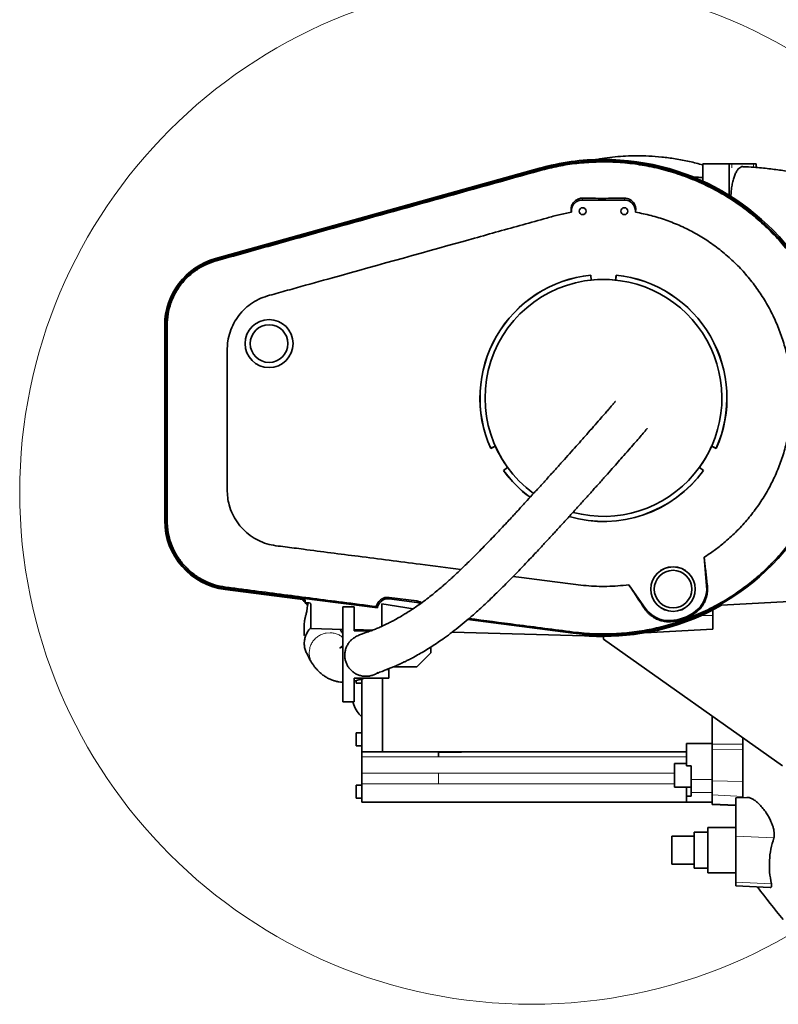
# Model space of a CAD drawing. Header units: millimetres. Extents: x 0 to 12118, y 0 to 8400.
# Tile 119 of 128: x 10384 to 10928, y 5034 to 5740. Entities that reach past the tile are written whole.
import ezdxf

# ---------------------------------------------------------------- set-up
doc = ezdxf.new("R2010")
doc.units = ezdxf.units.MM
doc.header["$LTSCALE"] = 20

msp = doc.modelspace()

# ---------------------------------------------------------------- linework, layer by layer
at = {"color": 7, "linetype": 'Continuous', "lineweight": 35}
for p, q in [((10524.406981, 5568.962508), (10756.860838, 5633.735255)), ((10524.647287, 5568.100107), (10757.101144, 5632.872853)), ((10892.928293, 5636.870777), (10874.134441, 5636.870777)), ((10874.134441, 5636.870777), (10874.134441, 5624.440986)), ((10892.928293, 5636.870777), (10892.928293, 5614.361606)), ((10894.980414, 5636.870777), (10892.928293, 5636.870777)), ((10910.371321, 5636.870777), (10894.980414, 5636.870777)), ((10912.423441, 5636.870777), (10910.371321, 5636.870777)), ((10912.423441, 5634.218217), (10912.423441, 5636.870777)), ((10817.799956, 5610.870777), (10787.799956, 5610.870777)), ((10779.799956, 5602.150118), (10779.696858, 5602.870777)), ((10779.799956, 5602.870777), (10779.799956, 5602.150118)), ((10825.908366, 5602.870777), (10825.799956, 5602.151245)), ((10825.799956, 5602.151245), (10825.799956, 5602.870777)), ((10793.6828, 5557.050821), (10793.626866, 5556.981842)), ((10793.626866, 5556.981842), (10794.001838, 5553.414216)), ((10794.064341, 5553.420697), (10793.6828, 5557.050821)), ((10811.917111, 5557.050821), (10811.53557, 5553.420697)), ((10811.598073, 5553.414216), (10811.973046, 5556.981842)), ((10811.917111, 5557.050821), (10811.973046, 5556.981842)), ((10487.904699, 5380.830026), (10487.904699, 5520.898334)), ((10488.799956, 5380.830026), (10488.799956, 5520.898334)), ((10721.87522, 5432.676443), (10725.209769, 5434.161081)), ((10725.184131, 5434.21845), (10721.90699, 5432.759373)), ((10880.390142, 5434.161081), (10883.724691, 5432.676443)), ((10883.692921, 5432.759373), (10880.41578, 5434.21845)), ((10721.87522, 5432.676443), (10721.90699, 5432.759373)), ((10883.724691, 5432.676443), (10883.692921, 5432.759373)), ((10733.945384, 5419.030553), (10730.992375, 5416.885067)), ((10731.08008, 5416.871115), (10733.982248, 5418.979664)), ((10871.617663, 5418.979664), (10874.519831, 5416.871115)), ((10874.607536, 5416.885067), (10871.654527, 5419.030553)), ((10730.992375, 5416.885067), (10731.08008, 5416.871115)), ((10874.607536, 5416.885067), (10874.519831, 5416.871115)), ((10876.854305, 5334.117526), (10875.067025, 5354.546238)), ((10820.926528, 5334.840777), (10832.688752, 5318.042579)), ((10588.799956, 5323.935671), (10531.410715, 5331.345542)), ((10640.526354, 5318.159651), (10531.525356, 5332.233428)), ((10588.799956, 5321.870777), (10588.799956, 5323.935671)), ((10588.799956, 5321.870777), (10591.599956, 5321.870777)), ((10592.799956, 5303.405764), (10592.799956, 5320.670777)), ((10643.799956, 5304.870777), (10643.799956, 5321.147157)), ((10643.799956, 5321.147157), (10666.143207, 5317.608333)), ((10648.925007, 5324.637508), (10668.760354, 5322.076447)), ((10668.9028, 5323.179694), (10649.067454, 5325.740755)), ((10945.189667, 5323.194075), (10887.53175, 5320.172351)), ((10623.799956, 5318.870777), (10615.799956, 5318.870777)), ((10615.799956, 5318.870777), (10615.799956, 5250.870777)), ((10623.799956, 5318.870777), (10623.799956, 5301.870777)), ((10639.811379, 5319.140404), (10640.526354, 5318.159651)), ((10881.299956, 5316.790375), (10881.299956, 5312.870777)), ((10881.299956, 5312.870777), (10881.299956, 5302.870777)), ((10780.998922, 5300.022391), (10705.373854, 5309.786799)), ((10615.799956, 5302.803488), (10592.799956, 5303.405764)), ((10637.259805, 5302.241542), (10623.799956, 5302.594001)), ((10623.799956, 5301.870777), (10636.278111, 5301.870777)), ((10629.299956, 5301.870777), (10629.299956, 5302.449978)), ((10789.272858, 5298.26094), (10694.14879, 5300.751851)), ((10832.427418, 5300.309476), (10881.299956, 5302.870777)), ((10802.799956, 5295.870777), (10802.799956, 5297.725521)), ((10802.799956, 5295.870777), (10931.299956, 5204.870777)), ((10678.799956, 5285.870777), (10668.799956, 5275.870777)), ((10678.799956, 5290.0464), (10678.799956, 5285.870777)), ((10648.799956, 5274.605693), (10648.799956, 5273.870777)), ((10648.799956, 5267.870777), (10648.799956, 5273.870777)), ((10668.799956, 5275.870777), (10651.799956, 5275.870777)), ((10648.799956, 5267.870777), (10623.799956, 5267.870777)), ((10623.799956, 5267.870777), (10623.799956, 5250.870777)), ((10625.299956, 5264.120777), (10625.299956, 5266.075486)), ((10625.299956, 5264.120777), (10629.299956, 5264.120777)), ((10629.299956, 5214.700627), (10629.299956, 5267.194582)), ((10644.299956, 5267.870777), (10644.299956, 5214.870777)), ((10615.799956, 5250.870777), (10623.799956, 5250.870777)), ((10623.682234, 5248.649321), (10622.955125, 5250.870777)), ((10880.799956, 5220.345564), (10880.799956, 5240.633423)), ((10629.299956, 5228.620777), (10625.299956, 5228.620777)), ((10625.299956, 5223.870777), (10625.299956, 5228.620777)), ((10625.299956, 5219.120777), (10625.299956, 5223.870777)), ((10902.799956, 5225.053656), (10902.799956, 5182.132816)), ((10625.299956, 5219.120777), (10629.299956, 5219.120777)), ((10629.299956, 5214.700627), (10629.299956, 5211.27127)), ((10644.299956, 5214.870777), (10631.136733, 5214.870777)), ((10862.299956, 5214.870777), (10644.299956, 5214.870777)), ((10684.299956, 5214.700627), (10700.799956, 5214.700627)), ((10684.299956, 5214.700627), (10684.299956, 5214.700509)), ((10684.299956, 5214.700509), (10684.299956, 5211.271024)), ((10700.799956, 5214.700509), (10684.299956, 5214.700509)), ((10700.799956, 5214.870777), (10700.799956, 5214.700509)), ((10862.299956, 5220.870777), (10880.799956, 5220.870777)), ((10862.299956, 5214.870777), (10862.299956, 5220.870777)), ((10862.299956, 5205.001316), (10862.299956, 5214.870777)), ((10880.799956, 5216.693869), (10880.799956, 5220.345564)), ((10880.799956, 5194.009972), (10880.799956, 5216.693869)), ((10629.299956, 5211.27127), (10629.299956, 5199.716624)), ((10862.299956, 5206.660099), (10853.799956, 5206.660099)), ((10853.799956, 5198.160099), (10853.799956, 5206.660099)), ((10865.799956, 5205.001316), (10862.299956, 5205.001316)), ((10865.799956, 5194.996229), (10865.799956, 5205.001316)), ((10629.299956, 5199.716624), (10629.299956, 5192.034)), ((10853.799956, 5189.660099), (10853.799956, 5198.160099)), ((10865.799956, 5185.803841), (10865.799956, 5194.996229)), ((10880.799956, 5184.033355), (10880.799956, 5194.009972)), ((10629.299956, 5191.120777), (10625.299956, 5191.120777)), ((10625.299956, 5186.370777), (10625.299956, 5191.120777)), ((10625.299956, 5181.620777), (10625.299956, 5186.370777)), ((10629.299956, 5192.034), (10629.299956, 5178.870777)), ((10853.799956, 5189.660099), (10865.799956, 5189.660099)), ((10862.299956, 5189.660099), (10862.299956, 5183.122986)), ((10865.799956, 5183.122986), (10865.799956, 5185.803841)), ((10625.299956, 5181.620777), (10629.299956, 5181.620777)), ((10862.299956, 5178.870777), (10629.299956, 5178.870777)), ((10862.299956, 5180.478472), (10862.299956, 5183.122986)), ((10865.799956, 5183.122986), (10862.299956, 5183.122986)), ((10862.299956, 5178.870777), (10862.299956, 5180.478472)), ((10862.299956, 5178.870777), (10880.799956, 5178.870777)), ((10880.799956, 5177.742464), (10880.799956, 5184.033355)), ((10905.586083, 5182.27883), (10897.799956, 5181.870777)), ((10897.799956, 5154.351636), (10897.799956, 5181.870777)), ((10880.799956, 5177.261709), (10880.799956, 5177.742464)), ((10897.799956, 5176.370777), (10880.799956, 5177.261709)), ((10897.799956, 5160.576506), (10877.799956, 5160.576506)), ((10877.799956, 5144.370777), (10877.799956, 5160.576506)), ((10867.799956, 5154.517241), (10851.799956, 5154.517241)), ((10851.799956, 5144.370777), (10851.799956, 5154.517241)), ((10877.799956, 5157.370777), (10867.799956, 5157.370777)), ((10867.799956, 5144.370777), (10867.799956, 5157.370777)), ((10897.799956, 5121.351636), (10897.799956, 5154.351636)), ((10851.799956, 5134.224313), (10851.799956, 5144.370777)), ((10867.799956, 5131.370777), (10867.799956, 5144.370777)), ((10877.799956, 5128.165048), (10877.799956, 5144.370777)), ((10851.799956, 5134.224313), (10867.799956, 5134.224313)), ((10867.799956, 5131.370777), (10877.799956, 5131.370777)), ((10877.799956, 5128.165048), (10897.799956, 5128.165048)), ((10897.799956, 5118.870777), (10897.799956, 5121.351636)), ((10897.799956, 5118.870777), (10922.460329, 5117.578381))]:
    msp.add_line(p, q, dxfattribs=at)
at = {"color": 8, "linetype": 'Continuous', "lineweight": 18}
for p, q in [((10757.337815, 5632.023498), (10757.101144, 5632.872853)), ((10894.980414, 5636.870777), (10894.980414, 5633.870777)), ((10910.371321, 5634.392561), (10910.371321, 5636.870777)), ((10787.799956, 5612.211144), (10787.799956, 5610.870777)), ((10817.799956, 5612.252031), (10817.799956, 5610.870777)), ((10779.696858, 5602.870777), (10779.799956, 5602.870777)), ((10825.908366, 5602.870777), (10825.799956, 5602.870777)), ((10524.883923, 5567.250879), (10524.647287, 5568.100107)), ((10489.677709, 5520.898334), (10488.799956, 5520.898334)), ((10489.677685, 5380.830026), (10488.799956, 5380.830026)), ((10876.854305, 5334.117526), (10877.373158, 5334.16292)), ((10531.638166, 5333.107144), (10531.525356, 5332.233428)), ((10649.067454, 5325.740755), (10648.925007, 5324.637508)), ((10668.9028, 5323.179694), (10668.760354, 5322.076447)), ((10832.688752, 5318.042579), (10832.261384, 5317.743333)), ((10868.571485, 5315.515272), (10869.086944, 5314.831164)), ((10873.189577, 5312.870777), (10881.299956, 5312.870777)), ((10850.991059, 5309.11652), (10851.035932, 5308.26112)), ((10606.744331, 5300.337709), (10603.85165, 5300.139425)), ((10781.111733, 5300.89611), (10780.998922, 5300.022391)), ((10591.951377, 5289.0476), (10591.608897, 5286.205716)), ((10646.944155, 5273.870777), (10648.799956, 5273.870777)), ((10902.799956, 5220.345564), (10880.799956, 5220.345564)), ((10902.799956, 5216.395458), (10880.799956, 5216.693869)), ((10684.299956, 5211.27127), (10629.299956, 5211.27127)), ((10862.299956, 5211.270777), (10684.299956, 5211.270777)), ((10684.299956, 5199.716624), (10629.299956, 5199.716624)), ((10684.299956, 5199.717035), (10853.799956, 5199.717035)), ((10865.799956, 5194.996229), (10880.799956, 5194.996229)), ((10902.799956, 5193.711561), (10880.799956, 5194.009972)), ((10684.299956, 5192.034), (10629.299956, 5192.034)), ((10853.799956, 5192.033286), (10684.299956, 5192.033286)), ((10865.799956, 5185.803841), (10880.799956, 5185.803841)), ((10902.799956, 5182.91967), (10880.799956, 5184.033355)), ((10897.799956, 5176.881889), (10880.799956, 5177.742464)), ((10897.799956, 5154.351636), (10925.077871, 5153.158499)), ((10897.799956, 5121.351636), (10923.366552, 5120.233352))]:
    msp.add_line(p, q, dxfattribs=at)
at = {"color": 7, "linetype": 'Continuous', "lineweight": 35, "flags": 128}
msp.add_lwpolyline([(10668.760354, 5322.076447), (10670.193031, 5321.746159), (10671.360047, 5321.239385)], dxfattribs=at)
at = {"color": 7, "linetype": 'Continuous', "lineweight": 18}
msp.add_circle((10751.299956, 5401.248665), 367.472935, dxfattribs=at)
at = {"color": 7, "linetype": 'Continuous', "lineweight": 35}
for centre, radius in [((10787.799956, 5602.870777), 2.5), ((10817.799956, 5602.870777), 2.5), ((10562.799956, 5507.870777), 17.211424), ((10562.799956, 5507.870777), 13.5), ((10852.734896, 5331.675654), 16), ((10852.734896, 5331.675654), 15.960721), ((10852.734896, 5331.675654), 13.5)]:
    msp.add_circle(centre, radius, dxfattribs=at)
for centre, radius, start, end in [((10802.799956, 5468.870777), 171.145256, 90, 105.570376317), ((10802.799956, 5468.870777), 170.25, 262.642899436, 105.570376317), ((10802.799956, 5468.870777), 171.145256, 323.13661024, 90), ((10787.799956, 5602.870777), 8, 90, 180), ((10817.799956, 5602.870777), 8, 360, 90), ((10537.799956, 5520.898334), 49.895256, 105.570376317, 180), ((10537.799956, 5520.898334), 49, 105.570376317, 180), ((10802.799956, 5468.870777), 88.650114, 95.90297951, 204.09702049), ((10802.799956, 5468.870777), 88.587275, 95.943552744, 204.056447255), ((10802.799956, 5468.870777), 85, 90, 233.823337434), ((10802.799956, 5468.870777), 85, 255.109574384, 90), ((10802.799956, 5468.870777), 85, 84.101186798, 95.898813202), ((10802.799956, 5468.870777), 88.650114, 335.90297951, 84.09702049), ((10802.799956, 5468.870777), 88.587275, 335.943552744, 84.056447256), ((10802.799956, 5468.870777), 85, 204.101186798, 215.898813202), ((10802.799956, 5468.870777), 85, 324.101186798, 335.898813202), ((10802.799956, 5468.870777), 88.650114, 215.90297951, 233.565841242), ((10802.799956, 5468.870777), 88.587275, 215.943552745, 233.570201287), ((10802.799956, 5468.870777), 88.650114, 253.883166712, 324.09702049), ((10802.799956, 5468.870777), 88.587275, 253.901914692, 324.056447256), ((10537.799956, 5380.830026), 49.895256, 180, 262.642899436), ((10537.799956, 5380.830026), 49, 180, 262.642899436), ((10855.934217, 5332.287256), 21, 306.997107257, 5), ((10591.599956, 5320.670777), 1.2, 0, 90), ((10647.964609, 5317.199253), 7.5, 82.642899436, 172.642899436), ((10802.799956, 5468.870777), 171.145256, 270, 299.675488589), ((10849.890945, 5330.087685), 21, 215, 273.002892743), ((10849.314695, 5341.07258), 32, 273.002892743, 306.997107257), ((10802.799956, 5468.870777), 171.145256, 265.466688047, 270), ((10642.689956, 5254.870777), 20, 198.123894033, 227.971513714), ((10631.136658, 5204.872459), 9.998318, 89.999573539, 100.585417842), ((11315.169736, 5415.627146), 500, 216.522875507, 219.94696062)]:
    msp.add_arc(centre, radius, start, end, dxfattribs=at)
for points, knots in [([(10757.337815, 5632.023498), (10761.692137, 5633.129287), (10770.400781, 5635.340866), (10783.832407, 5637.345542), (10797.45454, 5638.343281), (10811.336239, 5638.216661), (10825.290419, 5636.937634), (10839.285811, 5634.46935), (10853.156788, 5630.797075), (10866.665951, 5625.958328), (10879.653972, 5620.020348), (10892.043563, 5613.058722), (10903.917245, 5605.001988), (10915.063243, 5595.964285), (10925.35362, 5586.061945), (10934.740377, 5575.391793), (10943.277843, 5563.859063), (10950.803999, 5551.641527), (10957.236566, 5538.891264), (10962.562332, 5525.715556), (10966.80128, 5512.007019), (10969.851499, 5498.019467), (10971.707482, 5483.859648), (10972.37382, 5469.663288), (10971.835611, 5455.290823), (10970.083691, 5441.081925), (10967.148141, 5427.105856), (10963.077794, 5413.489158), (10957.812449, 5400.105063), (10951.441768, 5387.24683), (10944.039909, 5375.033502), (10935.690539, 5363.533234), (10926.313282, 5352.672072), (10916.069298, 5342.671039), (10905.072647, 5333.61314), (10893.390697, 5325.519471), (10880.920075, 5318.353309), (10867.911832, 5312.292451), (10854.536775, 5307.384985), (10840.834031, 5303.614321), (10826.694255, 5300.980257), (10814.489939, 5299.774311), (10804.465305, 5299.445437), (10796.676681, 5299.553798), (10788.881359, 5299.996503), (10783.701608, 5300.596241), (10781.111733, 5300.89611)], [0, 0, 0, 0, 0.0224618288, 0.0449236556, 0.067826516, 0.0907293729, 0.1142868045, 0.1378442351, 0.1617381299, 0.1859803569, 0.2095380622, 0.2330957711, 0.2569899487, 0.2812324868, 0.3047900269, 0.3283475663, 0.3522415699, 0.3764839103, 0.4000414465, 0.42359898, 0.4474929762, 0.4717352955, 0.4951264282, 0.5188513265, 0.5427457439, 0.5669885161, 0.5903797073, 0.6141046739, 0.6379991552, 0.6622419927, 0.6857998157, 0.7093576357, 0.7332519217, 0.7574945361, 0.7808858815, 0.804439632, 0.828505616, 0.8527485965, 0.8761401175, 0.8996940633, 0.9237606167, 0.9480044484, 0.9609618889, 0.973919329, 0.986959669, 1, 1, 1, 1]), ([(10874.134441, 5636.053048), (10870.906904, 5636.92458), (10864.379198, 5638.687259), (10854.496266, 5640.532493), (10844.814508, 5641.810904), (10835.63155, 5642.497285), (10826.992819, 5642.691603), (10818.924817, 5642.474375), (10811.136455, 5641.887823), (10803.816986, 5641.014086), (10799.01738, 5640.145792), (10796.804065, 5639.745383)], [0, 0, 0, 0, 0.1302786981, 0.2634892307, 0.3890386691, 0.5069435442, 0.6172327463, 0.719944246, 0.8151239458, 0.9147452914, 1, 1, 1, 1]), ([(10524.883923, 5567.250879), (10531.504069, 5569.094364), (10544.744786, 5572.78145), (10571.223467, 5580.165131), (10616.587118, 5592.802266), (10680.831096, 5610.705496), (10731.835576, 5624.917497), (10757.337815, 5632.023498)], [0, 0, 0, 0, 0.085434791, 0.170875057, 0.3417490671, 0.6708745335, 1, 1, 1, 1]), ([(10902.834053, 5634.822878), (10902.801508, 5634.831991), (10902.284141, 5634.976868), (10901.286304, 5634.593635), (10899.878728, 5633.617803), (10898.561501, 5631.905927), (10897.349628, 5629.571757), (10896.2996, 5626.69674), (10895.418122, 5623.318535), (10894.761652, 5619.584124), (10894.357591, 5616.217379), (10894.272003, 5614.115647), (10894.242432, 5613.389487)], [0, 0, 0, 0, 0.0079340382, 0.1261274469, 0.240890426, 0.358974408, 0.4736910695, 0.5917312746, 0.7064801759, 0.8245588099, 0.9393841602, 1, 1, 1, 1]), ([(11210.180352, 5208.266582), (11211.197374, 5211.247677), (11213.70885, 5218.609314), (11217.376233, 5230.106836), (11221.089634, 5242.358791), (11224.269354, 5253.57325), (11226.949277, 5263.698306), (11229.088645, 5272.394802), (11230.768772, 5279.724699), (11232.064746, 5285.760472), (11233.098797, 5290.890124), (11233.908364, 5295.148483), (11234.536942, 5298.632698), (11235.04808, 5301.599842), (11235.488068, 5304.266648), (11235.888835, 5306.803492), (11236.27546, 5309.360442), (11236.768906, 5312.785782), (11237.390693, 5317.461607), (11238.109539, 5323.627594), (11238.98238, 5332.666209), (11239.736607, 5344.444854), (11239.985416, 5358.821952), (11239.521165, 5372.10235), (11238.497458, 5384.158764), (11237.1224, 5394.76136), (11235.278492, 5405.117773), (11233.051681, 5414.889513), (11230.557723, 5423.882254), (11227.883089, 5432.096077), (11225.111457, 5439.536483), (11222.406575, 5446.014389), (11219.847866, 5451.597113), (11217.401974, 5456.545412), (11214.766323, 5461.524981), (11211.690317, 5466.936434), (11208.009735, 5472.932951), (11203.669947, 5479.466118), (11198.617511, 5486.479968), (11192.76685, 5493.954025), (11186.932472, 5500.807291), (11181.300575, 5506.986745), (11176.051585, 5512.442011), (11170.383125, 5518.025429), (11164.355023, 5523.654176), (11158.236077, 5529.073679), (11152.336773, 5534.04924), (11146.662402, 5538.633467), (11141.327329, 5542.773461), (11136.436838, 5546.431369), (11132.598177, 5549.216948), (11129.720262, 5551.260574), (11127.722233, 5552.658709), (11126.223447, 5553.69588), (11125.083839, 5554.478341), (11123.930081, 5555.265621), (11122.427975, 5556.282744), (11120.365757, 5557.66372), (11116.395488, 5560.284213), (11110.396511, 5564.126169), (11102.560158, 5568.921296), (11094.210375, 5573.798757), (11085.445902, 5578.682717), (11076.236136, 5583.56228), (11065.038054, 5589.195679), (11052.179008, 5595.244699), (11037.786853, 5601.47907), (11023.95589, 5606.994165), (11010.83837, 5611.804513), (11000.966252, 5615.131061), (10994.182636, 5617.286982), (10990.249268, 5618.50017), (10986.67419, 5619.570459), (10983.94645, 5620.36533), (10982.128258, 5620.885676), (10981.042214, 5621.193323), (10979.952361, 5621.499656), (10978.469988, 5621.912398), (10976.089439, 5622.56486), (10972.679245, 5623.476145), (10968.174727, 5624.63622), (10962.676539, 5625.984749), (10956.210647, 5627.473537), (10948.808145, 5629.042393), (10940.505735, 5630.617922), (10931.347918, 5632.118808), (10921.385684, 5633.424764), (10911.804844, 5634.385942), (10905.511925, 5634.671042), (10902.831724, 5634.792468)], [0, 0, 0, 0, 0.0144113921, 0.0355880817, 0.0550657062, 0.0727786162, 0.0886822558, 0.1027484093, 0.113535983, 0.1228984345, 0.1308332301, 0.1373397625, 0.1426148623, 0.1469365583, 0.1510330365, 0.1549059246, 0.158614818, 0.1627913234, 0.1706413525, 0.1800621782, 0.1910179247, 0.2119370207, 0.2337357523, 0.2564585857, 0.2725038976, 0.289019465, 0.3054119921, 0.3207997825, 0.3351752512, 0.3485267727, 0.3608395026, 0.3720959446, 0.3812681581, 0.389558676, 0.3979591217, 0.4077202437, 0.4188734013, 0.4312047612, 0.4449163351, 0.4600274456, 0.4765803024, 0.4881243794, 0.5003108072, 0.5131534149, 0.5266637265, 0.5403614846, 0.5529445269, 0.5643156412, 0.5760181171, 0.5860075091, 0.5942603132, 0.5992996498, 0.6033468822, 0.606245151, 0.6082593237, 0.6101424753, 0.6131072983, 0.6171724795, 0.6223400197, 0.6364984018, 0.6522144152, 0.6675596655, 0.6841340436, 0.7016805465, 0.7189852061, 0.746046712, 0.7719296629, 0.7965795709, 0.8197336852, 0.841066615, 0.8481048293, 0.8549224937, 0.861408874, 0.8665404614, 0.8689541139, 0.8707465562, 0.8721130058, 0.8745416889, 0.8783367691, 0.8842852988, 0.8919377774, 0.9012424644, 0.9121328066, 0.924530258, 0.9383427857, 0.9534642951, 0.9697749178, 0.9871269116, 1, 1, 1, 1]), ([(10866.686358, 5627.510203), (10867.755849, 5627.413322), (10870.225972, 5627.189564), (10872.720162, 5627.046194), (10874.134441, 5626.964899)], [0, 0, 0, 0, 0.4329707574, 1, 1, 1, 1]), ([(10779.696858, 5602.870777), (10779.649138, 5603.465071), (10779.553715, 5604.653457), (10779.96603, 5606.801617), (10781.046974, 5608.990497), (10782.9589, 5610.825352), (10785.096763, 5611.903631), (10786.772514, 5612.214017), (10787.666684, 5612.211516), (10787.799956, 5612.211144)], [0, 0, 0, 0, 0.1427823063, 0.2855163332, 0.5161184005, 0.6906733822, 0.832519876, 0.9750379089, 1, 1, 1, 1]), ([(10787.799956, 5612.211144), (10790.275318, 5612.172164), (10795.233913, 5612.09408), (10802.732757, 5612.070585), (10810.271021, 5612.111626), (10815.287439, 5612.205176), (10817.799956, 5612.252031)], [0, 0, 0, 0, 0.247955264, 0.4966987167, 0.7479172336, 1, 1, 1, 1]), ([(10817.799956, 5612.252031), (10818.503761, 5612.212944), (10819.910403, 5612.134824), (10821.869023, 5611.32654), (10823.747292, 5609.954392), (10825.036303, 5608.197817), (10825.75546, 5606.323839), (10826.062388, 5604.622394), (10825.961458, 5603.47456), (10825.908366, 5602.870777)], [0, 0, 0, 0, 0.1285960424, 0.2570147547, 0.3894767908, 0.5904456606, 0.7220635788, 0.8538000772, 1, 1, 1, 1]), ([(10700.384291, 5345.721568), (10690.669583, 5346.974793), (10666.162568, 5350.136269), (10628.518569, 5355.024689), (10596.188224, 5359.118552), (10576.474456, 5361.771376), (10567.672757, 5362.766466), (10561.124107, 5364.048604), (10554.860489, 5366.569958), (10549.100969, 5370.06536), (10543.966205, 5374.529573), (10539.693255, 5379.741846), (10536.321754, 5385.651863), (10534.160336, 5391.616084), (10532.966157, 5397.478663), (10532.703047, 5404.936185), (10532.8698, 5418.08598), (10532.761507, 5440.039798), (10532.82311, 5465.091915), (10532.769789, 5485.975749), (10532.840404, 5497.888966), (10532.728916, 5504.620458), (10533.184412, 5510.196563), (10534.62841, 5516.234613), (10537.264158, 5522.431508), (10540.933828, 5528.153223), (10545.474909, 5533.132144), (10550.835514, 5537.309758), (10556.758707, 5540.546758), (10563.192106, 5542.550787), (10571.770239, 5544.872543), (10586.77587, 5549.096071), (10633.646579, 5562.115107), (10687.787334, 5577.203107), (10739.125251, 5591.553496), (10759.378195, 5597.141101), (10770.936311, 5600.452419), (10776.843198, 5601.583795), (10779.799956, 5602.150118)], [0, 0, 0, 0, 0.0515233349, 0.1299764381, 0.1996678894, 0.2229499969, 0.2345910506, 0.2462723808, 0.2579202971, 0.2699060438, 0.2815540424, 0.2935400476, 0.3051879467, 0.3171738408, 0.3267595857, 0.3365293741, 0.3563414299, 0.3959655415, 0.4519835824, 0.4881272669, 0.5058106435, 0.5146523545, 0.5235278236, 0.5351666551, 0.5471433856, 0.5587822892, 0.5707593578, 0.5824068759, 0.5943932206, 0.6060324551, 0.6177436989, 0.6411661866, 0.688011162, 0.8736372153, 0.9368002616, 0.9683817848, 0.9841731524, 1, 1, 1, 1]), ([(10825.799956, 5602.151245), (10829.529389, 5601.412415), (10836.994917, 5599.933435), (10847.90332, 5596.533038), (10858.455527, 5592.31756), (10868.555415, 5587.235262), (10878.251023, 5581.31444), (10887.497639, 5574.526081), (10896.135699, 5566.975609), (10904.029384, 5558.798688), (10911.220574, 5549.9945), (10917.703462, 5540.52288), (10923.355317, 5530.536974), (10928.092916, 5520.211173), (10931.962311, 5509.5337), (10934.940634, 5498.460557), (10936.96863, 5487.17104), (10938.024318, 5475.855871), (10938.139774, 5464.488176), (10937.285266, 5453.041731), (10935.460185, 5441.713179), (10932.70935, 5430.690559), (10929.060733, 5419.936043), (10924.469131, 5409.429257), (10919.000572, 5399.34675), (10912.75632, 5389.851349), (10905.744335, 5380.902925), (10897.92815, 5372.495342), (10890.030467, 5365.353548), (10882.38592, 5359.368431), (10877.506656, 5356.153635), (10875.067025, 5354.546238)], [0, 0, 0, 0, 0.0350252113, 0.0701129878, 0.1051380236, 0.1396719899, 0.1742059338, 0.2097425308, 0.2452794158, 0.2798335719, 0.3143877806, 0.3499471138, 0.3855061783, 0.4200284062, 0.4545505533, 0.4900743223, 0.5255983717, 0.5601539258, 0.5947095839, 0.6302705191, 0.6658312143, 0.7003523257, 0.7348733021, 0.770395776, 0.8059184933, 0.840475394, 0.8750324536, 0.9105949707, 0.9461573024, 0.9730786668, 1, 1, 1, 1]), ([(10489.677709, 5520.898334), (10489.811847, 5523.602208), (10490.080122, 5529.009961), (10492.181935, 5536.89651), (10495.50423, 5544.320452), (10500.029095, 5551.092194), (10505.638289, 5556.996323), (10511.831519, 5561.633886), (10518.29978, 5565.115576), (10522.689211, 5566.539112), (10524.883923, 5567.250879)], [0, 0, 0, 0, 0.1297716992, 0.2595436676, 0.3893146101, 0.5190856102, 0.6488695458, 0.7786533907, 0.889326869, 1, 1, 1, 1]), ([(10489.677685, 5380.830026), (10489.678448, 5387.701684), (10489.679975, 5401.445193), (10489.676462, 5428.932157), (10489.678043, 5459.148806), (10489.677702, 5492.094721), (10489.677707, 5511.29713), (10489.677709, 5520.898334)], [0, 0, 0, 0, 0.1471783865, 0.2943608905, 0.5887209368, 0.7943604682, 1, 1, 1, 1]), ([(10811.356722, 5466.376593), (10811.314623, 5466.326807), (10810.784263, 5465.699608), (10809.646309, 5464.362674), (10807.871187, 5462.284679), (10805.852689, 5459.935522), (10803.606437, 5457.335031), (10800.706791, 5453.99552), (10796.984918, 5449.735563), (10792.186602, 5444.282916), (10787.171657, 5438.622633), (10782.146953, 5432.983112), (10777.366748, 5427.641176), (10772.42554, 5422.140138), (10767.352456, 5416.511201), (10762.169911, 5410.778328), (10756.957807, 5405.03304), (10751.879162, 5399.460885), (10747.570963, 5394.754348), (10744.093016, 5390.967918), (10741.411953, 5388.056607), (10738.922617, 5385.361477), (10736.29155, 5382.522502), (10733.137007, 5379.134397), (10729.572502, 5375.33333), (10725.693626, 5371.233801), (10721.638444, 5366.990597), (10717.314546, 5362.520828), (10713.014712, 5358.138788), (10709.019881, 5354.130339), (10705.407848, 5350.564114), (10702.182428, 5347.43174), (10699.094931, 5344.482539), (10696.240156, 5341.805065), (10693.702101, 5339.471038), (10691.587831, 5337.556545), (10689.439245, 5335.643319), (10686.851597, 5333.389983), (10683.697266, 5330.724523), (10680.029107, 5327.738208), (10675.907349, 5324.528383), (10671.832592, 5321.518223), (10667.92458, 5318.777791), (10664.396839, 5316.421645), (10661.094359, 5314.321473), (10657.604506, 5312.204888), (10654.110663, 5310.208009), (10650.775567, 5308.429335), (10648.071766, 5307.064093), (10645.815883, 5305.972375), (10643.903353, 5305.079021), (10642.230142, 5304.319335), (10640.686958, 5303.638798), (10639.142447, 5302.984122), (10637.528914, 5302.334788), (10635.818019, 5301.690728), (10634.087901, 5301.084472), (10632.150961, 5300.439696), (10629.769562, 5299.649862), (10627.073475, 5298.593399), (10624.575922, 5297.440046), (10623.207101, 5296.281734), (10622.702574, 5295.854797)], [0, 0, 0, 0, 0.00151701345, 0.01911138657, 0.03807255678, 0.05841859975, 0.07925389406, 0.10045147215, 0.13317597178, 0.16654396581, 0.20050228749, 0.22601693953, 0.25049869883, 0.27401323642, 0.29669950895, 0.3186889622, 0.34008054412, 0.36030945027, 0.37857319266, 0.38963702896, 0.39973558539, 0.40868666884, 0.41736957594, 0.42884310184, 0.44337905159, 0.45629992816, 0.47094631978, 0.48716589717, 0.50279797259, 0.51708262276, 0.53000716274, 0.54157182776, 0.55178655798, 0.5633349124, 0.57256502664, 0.5795435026, 0.58685216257, 0.59638983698, 0.60811236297, 0.62200644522, 0.63810864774, 0.65649356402, 0.67183651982, 0.6879836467, 0.70331796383, 0.71773623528, 0.73887535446, 0.75757799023, 0.77373126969, 0.78782438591, 0.8013446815, 0.81350116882, 0.82522494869, 0.83806920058, 0.85300851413, 0.87007463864, 0.88928357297, 0.90953387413, 0.93212370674, 0.95703176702, 0.98416254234, 1, 1, 1, 1]), ([(10640.181136, 5271.261865), (10640.209955, 5271.266333), (10640.2841, 5271.27783), (10641.318122, 5271.688861), (10642.929841, 5272.306896), (10644.829337, 5273.043186), (10647.036949, 5273.904922), (10649.496433, 5274.877021), (10652.024485, 5275.903244), (10654.313971, 5276.870132), (10656.256219, 5277.727973), (10657.839917, 5278.452572), (10659.466291, 5279.219668), (10661.337668, 5280.130803), (10663.656635, 5281.302532), (10666.705236, 5282.9091), (10670.476998, 5284.996845), (10674.859554, 5287.565309), (10679.412017, 5290.397864), (10683.994038, 5293.418402), (10688.94067, 5296.865116), (10694.236667, 5300.772009), (10699.942623, 5305.239666), (10705.732683, 5310.038258), (10712.376899, 5315.862689), (10719.942614, 5322.857136), (10728.490369, 5331.140149), (10735.559961, 5338.255937), (10741.07449, 5343.928121), (10744.961434, 5347.974084), (10748.869145, 5352.083413), (10752.63065, 5356.073345), (10755.976194, 5359.646884), (10758.653257, 5362.521115), (10760.582582, 5364.599921), (10762.068987, 5366.205185), (10763.539418, 5367.796073), (10765.393077, 5369.80591), (10767.744553, 5372.361949), (10770.52904, 5375.397556), (10773.581293, 5378.735734), (10777.552252, 5383.091993), (10782.304004, 5388.323482), (10787.747977, 5394.337928), (10793.086385, 5400.252665), (10798.288709, 5406.037128), (10803.318591, 5411.652099), (10808.062524, 5416.971045), (10812.420266, 5421.879839), (10816.758636, 5426.790994), (10820.957283, 5431.572958), (10824.929476, 5436.130114), (10828.369319, 5440.106146), (10831.328942, 5443.555884), (10833.2505, 5445.808122), (10834.142443, 5446.864325), (10834.247018, 5446.988159)], [0, 0, 0, 0, 0.0140870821, 0.0362431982, 0.0570973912, 0.0778148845, 0.0982605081, 0.1175521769, 0.1355011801, 0.1517252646, 0.1625459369, 0.1717700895, 0.1801549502, 0.190448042, 0.2028845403, 0.2174417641, 0.2376686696, 0.2586453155, 0.2787613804, 0.2980418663, 0.3165305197, 0.3386173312, 0.3598741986, 0.3814236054, 0.4034382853, 0.4334542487, 0.4642229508, 0.4961208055, 0.5101238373, 0.5242939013, 0.5386006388, 0.5530000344, 0.565766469, 0.5757074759, 0.5828789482, 0.5874204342, 0.5924543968, 0.5994678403, 0.6084212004, 0.6192697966, 0.6315291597, 0.6440303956, 0.6663582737, 0.6893152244, 0.7130031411, 0.7375793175, 0.763214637, 0.7898273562, 0.8160884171, 0.8417875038, 0.8751480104, 0.9073871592, 0.9383698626, 0.9679699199, 0.996244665, 1, 1, 1, 1]), ([(10531.638166, 5333.107144), (10528.974954, 5333.585591), (10523.648514, 5334.542487), (10516.098519, 5337.633625), (10509.163381, 5341.875388), (10503.025168, 5347.225978), (10497.892639, 5353.542695), (10493.863161, 5360.620869), (10491.123935, 5368.282969), (10489.836356, 5375.115177), (10489.719508, 5379.323658), (10489.677685, 5380.830026)], [0, 0, 0, 0, 0.1168261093, 0.2336528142, 0.3504763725, 0.4673001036, 0.5841759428, 0.7010517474, 0.817943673, 0.9348354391, 1, 1, 1, 1]), ([(10877.373158, 5334.16292), (10877.19432, 5335.767848), (10876.836603, 5338.978078), (10876.304767, 5343.71129), (10875.777585, 5348.364734), (10875.36571, 5351.963787), (10875.130552, 5353.996976), (10875.067025, 5354.546238)], [0, 0, 0, 0, 0.22862871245, 0.45731059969, 0.68621454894, 0.91523150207, 1, 1, 1, 1]), ([(10820.926528, 5334.840777), (10818.336526, 5334.534339), (10813.147773, 5333.920429), (10805.438189, 5333.578951), (10797.838912, 5333.64538), (10790.35668, 5334.113749), (10782.899263, 5335.065181), (10772.935894, 5336.35537), (10760.583387, 5337.948435), (10748.133176, 5339.556476), (10740.667162, 5340.520418), (10738.078212, 5340.854678)], [0, 0, 0, 0, 0.0938579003, 0.1880329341, 0.2775498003, 0.3673395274, 0.4577029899, 0.5480994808, 0.7290128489, 0.9060312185, 1, 1, 1, 1]), ([(10820.926528, 5334.840777), (10821.223123, 5334.390528), (10822.333904, 5332.704295), (10824.3212, 5329.697436), (10826.912654, 5325.787523), (10829.56027, 5321.801522), (10831.360925, 5319.096194), (10832.261384, 5317.743333)], [0, 0, 0, 0, 0.0833606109, 0.3121945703, 0.541206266, 0.7705697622, 1, 1, 1, 1]), ([(10869.086944, 5314.831164), (10869.947687, 5315.554494), (10871.669991, 5317.001842), (10873.698795, 5319.528587), (10875.286591, 5322.188573), (10876.600911, 5325.334095), (10877.422819, 5328.909596), (10877.570924, 5331.988365), (10877.415656, 5333.695623), (10877.373158, 5334.16292)], [0, 0, 0, 0, 0.135005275, 0.2701386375, 0.4042102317, 0.538381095, 0.7324583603, 0.9267705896, 1, 1, 1, 1]), ([(10639.811379, 5319.140404), (10631.702422, 5320.187367), (10609.619066, 5323.038591), (10580.548678, 5326.792904), (10556.093041, 5329.94877), (10542.119068, 5331.755825), (10535.131719, 5332.656715), (10531.638166, 5333.107144)], [0, 0, 0, 0, 0.2248875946, 0.6124429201, 0.8062205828, 0.9031136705, 1, 1, 1, 1]), ([(10586.854728, 5324.186831), (10587.048291, 5323.93211), (10587.6311, 5323.165159), (10588.571623, 5322.068552), (10589.590582, 5320.917263), (10590.217792, 5320.287598), (10590.474072, 5320.030314)], [0, 0, 0, 0, 0.16976219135, 0.51114423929, 0.80025146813, 1, 1, 1, 1]), ([(10590.688046, 5321.870777), (10590.636575, 5321.401311), (10590.506947, 5320.218975), (10590.272381, 5318.420538), (10590.000286, 5316.591664), (10589.705585, 5314.9532), (10589.415668, 5313.632484), (10589.079008, 5312.487768), (10588.765308, 5311.420816), (10588.515256, 5310.354208), (10588.310512, 5309.150423), (10588.132726, 5307.743088), (10588.003692, 5306.23231), (10587.912737, 5304.426715), (10587.878676, 5302.535889), (10587.889871, 5300.583378), (10587.933244, 5299.179863), (10587.972222, 5298.405736), (10588.052663, 5298.347232), (10588.081428, 5298.326312)], [0, 0, 0, 0, 0.0538619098, 0.135649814, 0.2199264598, 0.2833871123, 0.3465034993, 0.3996914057, 0.4443408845, 0.4852319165, 0.5236691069, 0.564339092, 0.6168405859, 0.6821734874, 0.7603531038, 0.8336388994, 0.903253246, 0.9654047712, 1, 1, 1, 1]), ([(10649.067454, 5325.740755), (10648.343212, 5325.777643), (10646.898502, 5325.851227), (10644.65711, 5325.224741), (10642.855247, 5324.155066), (10641.509611, 5322.803269), (10640.407248, 5321.194045), (10640.039868, 5319.927884), (10639.811379, 5319.140404)], [0, 0, 0, 0, 0.1371700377, 0.273625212, 0.4706859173, 0.6157262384, 0.7610038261, 1, 1, 1, 1]), ([(10672.30683, 5321.898611), (10672.210922, 5321.976879), (10671.64754, 5322.436644), (10670.430065, 5322.89846), (10669.324627, 5323.102018), (10668.9028, 5323.179694)], [0, 0, 0, 0, 0.11258936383, 0.66137067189, 1, 1, 1, 1]), ([(10832.261384, 5317.743333), (10832.639385, 5317.206882), (10833.397614, 5316.130817), (10834.769983, 5314.603201), (10836.331545, 5313.156906), (10837.931215, 5311.956968), (10839.496294, 5310.990099), (10840.980221, 5310.223855), (10842.573353, 5309.555575), (10844.207533, 5309.02264), (10846.400474, 5308.500277), (10848.671201, 5308.210847), (10850.437929, 5308.248407), (10851.035932, 5308.26112)], [0, 0, 0, 0, 0.1020412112, 0.2046841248, 0.3094480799, 0.4150676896, 0.4899926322, 0.5653275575, 0.6420869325, 0.7194084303, 0.7881631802, 0.9282973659, 1, 1, 1, 1]), ([(10851.035932, 5308.26112), (10852.47617, 5308.384234), (10855.397587, 5308.633961), (10859.721134, 5309.774606), (10863.887384, 5311.484489), (10866.969558, 5313.270819), (10868.624381, 5314.490292), (10869.086944, 5314.831164)], [0, 0, 0, 0, 0.2243117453, 0.4549999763, 0.6793764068, 0.9103779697, 1, 1, 1, 1]), ([(10781.111733, 5300.89611), (10774.296681, 5301.776107), (10760.666559, 5303.536103), (10735.720411, 5306.756993), (10717.589333, 5309.098016), (10706.273332, 5310.5591)], [0, 0, 0, 0, 0.2731910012, 0.5463826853, 1, 1, 1, 1]), ([(10589.502037, 5286.185229), (10589.483531, 5286.218086), (10588.980609, 5287.110973), (10588.44932, 5289.085024), (10587.989753, 5292.011096), (10588.14628, 5294.994425), (10588.842804, 5297.897631), (10590.119125, 5300.579427), (10591.461517, 5302.558829), (10592.506296, 5303.451316), (10592.799956, 5303.70217)], [0, 0, 0, 0, 0.0059416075, 0.1614666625, 0.3166409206, 0.4725273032, 0.6286292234, 0.7838609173, 0.9392490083, 1, 1, 1, 1]), ([(10613.382504, 5302.866791), (10613.968996, 5302.239493), (10614.920011, 5301.222308), (10615.556131, 5299.98818), (10615.799956, 5299.515139)], [0, 0, 0, 0, 0.6167000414, 1, 1, 1, 1]), ([(10641.13331, 5272.003405), (10640.841199, 5271.780678), (10639.85582, 5271.029352), (10637.948141, 5270.147853), (10635.477978, 5269.382464), (10632.933297, 5269.066659), (10630.355611, 5269.175412), (10627.860828, 5269.708611), (10625.471721, 5270.658509), (10623.298011, 5271.980932), (10621.359649, 5273.663628), (10619.745204, 5275.630365), (10618.471791, 5277.862212), (10617.598316, 5280.259147), (10617.136297, 5282.795488), (10617.108482, 5285.357083), (10617.518036, 5287.91311), (10618.34465, 5290.349486), (10619.591116, 5292.623382), (10621.02704, 5294.510711), (10622.175869, 5295.48875), (10622.660478, 5295.901315)], [0, 0, 0, 0, 0.02365564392, 0.07979756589, 0.13414780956, 0.19006021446, 0.24416099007, 0.29981416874, 0.35373119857, 0.40919944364, 0.46306647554, 0.51849202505, 0.57245854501, 0.62799646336, 0.68217214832, 0.73793280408, 0.79234576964, 0.84835267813, 0.90290108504, 0.95904087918, 1, 1, 1, 1]), ([(10589.549741, 5286.211905), (10590.195814, 5284.798884), (10591.526735, 5281.888036), (10593.147975, 5279.414792), (10593.982212, 5278.142143)], [0, 0, 0, 0, 0.48543299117, 1, 1, 1, 1]), ([(10615.799956, 5291.091526), (10615.794348, 5291.087279), (10615.560542, 5290.910193), (10615.139286, 5290.598793), (10614.625389, 5290.225729), (10614.211556, 5289.93541), (10613.937816, 5289.746958), (10613.776109, 5289.631695), (10613.56423, 5289.491487), (10613.629315, 5289.525395), (10614.320168, 5289.777762), (10615.000928, 5289.988416), (10615.653424, 5290.118256), (10615.799956, 5290.147414)], [0, 0, 0, 0, 0.0036665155, 0.1528875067, 0.2861913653, 0.3766451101, 0.472512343, 0.5850608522, 0.6804466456, 0.7788053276, 0.8758644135, 0.9721226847, 1, 1, 1, 1]), ([(10594.092513, 5277.907092), (10594.453087, 5277.375876), (10595.20639, 5276.266072), (10596.491361, 5274.728189), (10597.849335, 5273.252159), (10599.332484, 5271.80292), (10600.810464, 5270.541616), (10602.051772, 5269.613495), (10603.225959, 5268.826926), (10604.269392, 5268.197925), (10605.435308, 5267.565277), (10606.82097, 5266.91033), (10608.575935, 5266.220479), (10610.67595, 5265.59216), (10612.944071, 5265.159386), (10614.677792, 5264.957947), (10615.593404, 5264.940665), (10615.799956, 5264.936766)], [0, 0, 0, 0, 0.0815021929, 0.1702723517, 0.2457706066, 0.3086000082, 0.3623771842, 0.410003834, 0.4514729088, 0.4993655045, 0.5516331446, 0.6135797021, 0.6854076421, 0.7797021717, 0.8769649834, 0.9722447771, 1, 1, 1, 1]), ([(10623.799956, 5265.734665), (10624.133426, 5265.809346), (10625.023979, 5266.008786), (10626.396998, 5266.377972), (10627.76237, 5266.758261), (10628.962712, 5267.100655), (10630.024317, 5267.399556), (10630.994997, 5267.663605), (10631.5771, 5267.810295), (10631.817105, 5267.870777)], [0, 0, 0, 0, 0.103976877, 0.2776766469, 0.4586504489, 0.5845775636, 0.7274192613, 0.8876131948, 1, 1, 1, 1]), ([(10905.588278, 5182.236937), (10905.727316, 5182.25549), (10906.280989, 5182.329369), (10907.476346, 5182.077338), (10909.147158, 5181.453441), (10911.116301, 5180.303658), (10913.249998, 5178.656124), (10915.570673, 5176.414181), (10917.903585, 5173.667894), (10919.978727, 5170.718003), (10921.692723, 5167.806185), (10922.981025, 5165.216152), (10923.995034, 5162.732237), (10924.746715, 5160.414621), (10925.248272, 5158.180128), (10925.46502, 5156.183812), (10925.417179, 5154.47304), (10925.190983, 5153.596714), (10925.077871, 5153.158499)], [0, 0, 0, 0, 0.0194765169, 0.0775589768, 0.1462631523, 0.214997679, 0.2961775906, 0.377361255, 0.4654147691, 0.5533924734, 0.6188403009, 0.6842277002, 0.7384484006, 0.7926253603, 0.8471759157, 0.9016954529, 0.9508418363, 1, 1, 1, 1]), ([(10925.077871, 5153.158499), (10924.303544, 5150.502365), (10922.750724, 5145.175806), (10921.803131, 5136.980793), (10921.839307, 5128.647103), (10922.856473, 5123.043427), (10923.366552, 5120.233352)], [0, 0, 0, 0, 0.2465059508, 0.4943382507, 0.746425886, 1, 1, 1, 1]), ([(10923.366552, 5120.233352), (10923.434664, 5119.851731), (10923.570886, 5119.088514), (10923.503064, 5118.274731), (10923.215784, 5117.76846), (10922.860776, 5117.549393), (10922.548074, 5117.598196), (10922.462071, 5117.611618)], [0, 0, 0, 0, 0.2284765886, 0.456938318, 0.6851196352, 0.9133980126, 1, 1, 1, 1])]:
    msp.add_open_spline(points, degree=3, knots=knots, dxfattribs=at)
at = {"color": 8, "linetype": 'Continuous', "lineweight": 18}
for points, knots in [([(10603.85165, 5300.139425), (10602.904914, 5299.933744), (10601.012482, 5299.52261), (10599.318518, 5298.59389), (10598.472001, 5298.129785)], [0, 0, 0, 0, 0.5002749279, 1, 1, 1, 1]), ([(10612.358149, 5299.093119), (10611.450646, 5299.435401), (10609.64027, 5300.118217), (10607.707996, 5300.26467), (10606.744331, 5300.337709)], [0, 0, 0, 0, 0.5012790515, 1, 1, 1, 1]), ([(10615.799956, 5296.928175), (10615.499816, 5297.194553), (10614.481032, 5298.09874), (10613.236228, 5298.681819), (10612.358149, 5299.093119)], [0, 0, 0, 0, 0.2946052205, 1, 1, 1, 1]), ([(10598.472001, 5298.129785), (10597.682889, 5297.579094), (10596.104427, 5296.477548), (10594.214633, 5294.284203), (10592.739984, 5291.801086), (10592.213767, 5289.963754), (10591.951377, 5289.0476)], [0, 0, 0, 0, 0.2498974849, 0.4998702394, 0.7506186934, 1, 1, 1, 1]), ([(10591.608897, 5286.205716), (10591.639187, 5285.252301), (10591.669479, 5284.298829), (10591.841573, 5283.36368), (10591.841583, 5283.363624)], [0, 0, 0, 0, 0.9999403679, 1, 1, 1, 1]), ([(10615.799956, 5280.169788), (10615.676784, 5280.836265), (10615.374311, 5282.472943), (10615.417118, 5284.436641), (10615.733999, 5285.642632), (10615.799956, 5285.893649)], [0, 0, 0, 0, 0.35231664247, 0.86518992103, 1, 1, 1, 1]), ([(10591.841583, 5283.363624), (10592.068516, 5282.433481), (10592.521767, 5280.575715), (10593.441149, 5278.873234), (10593.96536, 5278.073081), (10593.96626, 5278.071707)], [0, 0, 0, 0, 0.5002492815, 0.9991421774, 1, 1, 1, 1])]:
    msp.add_open_spline(points, degree=3, knots=knots, dxfattribs=at)
msp.add_open_spline([(10684.299956, 5199.716624), (10684.299956, 5199.213691), (10684.299956, 5198.207826), (10684.299956, 5196.305615), (10684.299956, 5194.225469), (10684.299956, 5192.764489), (10684.299956, 5192.034)], degree=3, dxfattribs=at)

doc.saveas('drawing.dxf')
